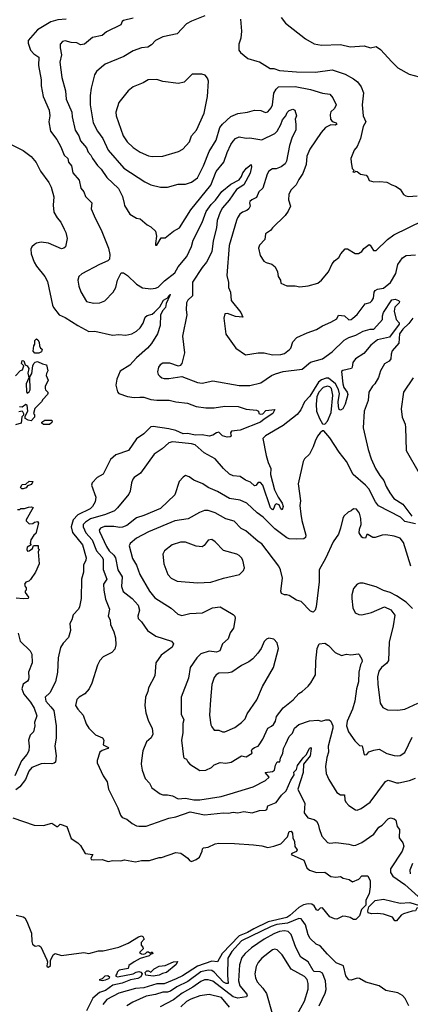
# Model space of a CAD drawing. Extents: x 1245515 to 1420776, y 606314 to 671314.
# Tile 177 of 256: x 1331415 to 1334691, y 649179 to 657441. Entities that reach past the tile are written whole.
import ezdxf

# ---------------------------------------------------------------- set-up
doc = ezdxf.new("R2010")
doc.units = 0

msp = doc.modelspace()

# ---------------------------------------------------------------- linework, layer by layer
at = {"layer": '0CON10XD'}
for points in [[(1332365.3, 657454.7), (1332284, 657435), (1332273.8, 657426.2), (1332262.6, 657397.4), (1332142, 657338), (1332105, 657308.9), (1332025, 657290), (1331957.1, 657235), (1331925, 657231.1), (1331895, 657246.9), (1331845, 657250), (1331795, 657264.3), (1331772.8, 657257.2), (1331754.3, 657235), (1331752.9, 657205), (1331765.5, 657145.5), (1331751.1, 657085), (1331768.2, 656955), (1331799.5, 656845), (1331805.5, 656775), (1331853.1, 656665), (1331855.6, 656625), (1331879.1, 656515), (1331909.6, 656465), (1331923.5, 656423.5), (1331974.4, 656365), (1331988.8, 656328.8), (1332012.2, 656305), (1332025.5, 656275), (1332067.1, 656217.1), (1332097.2, 656187.2), (1332145, 656117.5), (1332242.2, 656025), (1332276.1, 655956.1), (1332289.6, 655899.6), (1332295, 655881.2), (1332338.9, 655808.9), (1332395, 655774), (1332425, 655768.8), (1332485, 655720), (1332515, 655703.3), (1332552.5, 655665), (1332563.3, 655625), (1332552.3, 655562.3), (1332555, 655550), (1332565, 655547.5), (1332600, 655610), (1332635, 655610), (1332704.2, 655665.8), (1332756, 655695), (1332850, 655845), (1333019.1, 656050.9), (1333063.6, 656166.4), (1333128, 656245), (1333153.5, 656326.5), (1333185, 656392.9), (1333205, 656421.1), (1333225, 656442.7), (1333255, 656459.1), (1333315, 656446.9), (1333345, 656448.2), (1333445, 656431.8), (1333555, 656486.2), (1333573.8, 656505), (1333605, 656560.6), (1333618.5, 656601.5), (1333646.9, 656635), (1333657.3, 656662.7), (1333675, 656678.5), (1333705, 656689.5), (1333721.8, 656681.8), (1333736.4, 656635), (1333726, 656605), (1333732, 656565), (1333730, 656515), (1333701.1, 656455), (1333677.8, 656385), (1333651.1, 656255), (1333639.8, 656230.2), (1333608.8, 656205), (1333565, 656188.9), (1333535, 656190), (1333505, 656170.6), (1333490.4, 656145), (1333454.1, 656025.9), (1333419.5, 655995), (1333401.1, 655948.9), (1333360.5, 655929.5), (1333345.8, 655915), (1333341.4, 655905), (1333347.1, 655875), (1333335.4, 655855), (1333320.3, 655839.7), (1333284.2, 655825), (1333261.7, 655808.3), (1333240.7, 655779.3), (1333231.9, 655755), (1333171.2, 655545), (1333151.9, 655295), (1333166, 655235), (1333166.2, 655195), (1333184, 655155), (1333186.9, 655085), (1333268.9, 654985), (1333287.5, 654945), (1333225, 654950), (1333157.5, 654975), (1333135, 654973.3), (1333125.8, 654935), (1333142.4, 654802.4), (1333228.8, 654685), (1333308.3, 654628.3), (1333415, 654645.8), (1333465.7, 654645.7), (1333535, 654628), (1333605, 654631.4), (1333635, 654640), (1333677.1, 654672.9), (1333688.8, 654685), (1333705, 654736.7), (1333738.8, 654775), (1333825, 654814.3), (1333905, 654840), (1333955, 654871.4), (1334025, 654902.5), (1334075, 654931.2), (1334088.1, 654961.9), (1334137.5, 654955), (1334175, 654921.2), (1334195, 654923.8), (1334210, 654935), (1334245, 654966.2), (1334313.4, 655056.6), (1334353.3, 655066.7), (1334369.3, 655080.7), (1334382.2, 655105), (1334386.2, 655153.8), (1334395, 655169.2), (1334415, 655179.5), (1334465, 655187.1), (1334525, 655235.5), (1334569.2, 655310.9), (1334585, 655386.5), (1334625, 655443.5), (1334655, 655461.5), (1334735, 655466.9)], [(1332968, 657472), (1332855, 657428), (1332814.7, 657405.3), (1332735, 657320.8), (1332615, 657296.7), (1332553.8, 657265), (1332519.5, 657230.5), (1332489.5, 657210.5), (1332435, 657203.8), (1332365, 657180), (1332287.9, 657132.1), (1332132, 657068), (1332101.7, 657041.7), (1332060, 657005), (1332042.1, 656977.9), (1332013.5, 656866.5), (1332005.5, 656805), (1332006.2, 656725), (1332029.5, 656575), (1332067.5, 656505), (1332111.8, 656445), (1332156.8, 656346.8), (1332288.1, 656195), (1332465, 656079.2), (1332515, 656054), (1332595, 656035.7), (1332653.2, 656036.8), (1332745, 656060), (1332805, 656060), (1332855, 656076.7), (1332905, 656114.3), (1332957.1, 656215), (1333005, 656334), (1333061.2, 656428.8), (1333094.2, 656535), (1333115, 656563.8), (1333185, 656628.5), (1333245, 656652.5), (1333325.5, 656664.5), (1333385, 656682.9), (1333438.3, 656678.3), (1333475, 656663.3), (1333495, 656668), (1333525, 656700.8), (1333534.5, 656725), (1333545.8, 656825), (1333565, 656858), (1333585, 656877.1), (1333725, 656879.4), (1333855, 656855.9), (1333955, 656825.5), (1334015.8, 656815), (1334040.6, 656785), (1334067.8, 656725), (1334054.3, 656695), (1334025, 656667.1), (1334017.7, 656645), (1334022.5, 656605), (1334031.3, 656591.3), (1334045, 656584.7), (1334067.5, 656575), (1334073.8, 656565), (1334063.6, 656556.4), (1334025, 656557.5), (1333978.5, 656535), (1333942.5, 656495), (1333848.9, 656355), (1333823.5, 656295), (1333818.2, 656225), (1333790, 656150), (1333755, 656100), (1333733.3, 656055), (1333689.5, 656010.5), (1333672, 655975), (1333669.3, 655929.3), (1333686.1, 655876.1), (1333666, 655835), (1333642.5, 655797.5), (1333535, 655693.8), (1333518.7, 655671.3), (1333475.7, 655645), (1333471.2, 655595), (1333425, 655548.8), (1333417.5, 655525), (1333431.2, 655461.2), (1333463.3, 655415), (1333482.3, 655402.3), (1333529.5, 655389.5), (1333556.1, 655366.1), (1333576.7, 655325), (1333583.3, 655285), (1333602.5, 655255), (1333605, 655230), (1333655, 655208.8), (1333725, 655208.8), (1333765, 655198), (1333833.6, 655206.4), (1333915, 655231.2), (1333946.2, 655255), (1334004.4, 655325.6), (1334035, 655391.2), (1334055, 655416), (1334092, 655445), (1334108, 655475), (1334145, 655518.8), (1334165, 655518.8), (1334229.5, 655479.5), (1334255, 655479.2), (1334283.3, 655495), (1334300.3, 655519.7), (1334345, 655553.3), (1334355, 655550), (1334382.7, 655502.7), (1334405, 655504.3), (1334498.9, 655595), (1334553.1, 655635), (1334797.3, 655755)], [(1333607.9, 657457.9), (1333645, 657411.2), (1333811.3, 657281.3), (1333885, 657239.4), (1333946.4, 657226.4), (1334105, 657232.3), (1334187, 657213), (1334305, 657222.2), (1334355.8, 657204.2), (1334405, 657215.8), (1334439.5, 657189.5), (1334535.7, 657085.7), (1334585.9, 657035.9), (1334682.3, 656982.3), (1334765, 656961.2)], [(1331805, 657443.8), (1331735, 657440.7), (1331675, 657422.2), (1331563.6, 657355), (1331487.1, 657265), (1331484.4, 657245), (1331504.4, 657185), (1331533.8, 657153.8), (1331574, 657125), (1331573.1, 657055), (1331594.7, 656935), (1331595.3, 656885.3), (1331612.2, 656795), (1331660.7, 656680.7), (1331666.3, 656635), (1331657.7, 656585), (1331673.8, 656505), (1331724.8, 656434.8), (1331758.8, 656375), (1331787.5, 656305), (1331817.8, 656275), (1331824.7, 656244.7), (1331849.4, 656215), (1331859.4, 656155), (1331912.5, 656095), (1331927.2, 656027.2), (1331951.4, 655995), (1331966.8, 655956.8), (1332019.2, 655905), (1332014.2, 655855), (1332047.1, 655775), (1332098.7, 655678.7), (1332160, 655525), (1332171.7, 655471.7), (1332168.3, 655431.7), (1332155, 655416.7), (1332084.4, 655385.6), (1331935, 655307.5), (1331910, 655285), (1331901.4, 655255), (1331909.4, 655205), (1331926.3, 655156.3), (1331975, 655076), (1332035, 655061.1), (1332086.1, 655063.9), (1332129.4, 655080.6), (1332198.9, 655155), (1332221.9, 655195), (1332235.6, 655254.4), (1332265, 655316.7), (1332285, 655316.2), (1332318.8, 655295), (1332395, 655221.9), (1332445, 655191.1), (1332513.8, 655183.8), (1332555, 655187.5), (1332575, 655197.5), (1332629.2, 655250.8), (1332715, 655317.2), (1332743.7, 655366.3), (1332815.8, 655455), (1332855, 655536.7), (1332869, 655591), (1332945, 655738.8), (1332979.3, 655830.7), (1333020.3, 655889.7), (1333056, 655925), (1333111.3, 655998.7), (1333185, 656060.9), (1333255, 656097.5), (1333275, 656126), (1333284.8, 656155.2), (1333317.7, 656195), (1333355, 656226.9), (1333358.5, 656205), (1333348.3, 656151.7), (1333295, 656056.1), (1333234.4, 656015.6), (1333172.5, 655925), (1333115, 655861.9), (1333095, 655827.1), (1333069.5, 655755), (1333064.7, 655695), (1333036.8, 655585), (1333025.9, 655494.1), (1332981.5, 655405), (1332945, 655360.6), (1332865, 655237.1), (1332864.2, 655125), (1332825, 655086.7), (1332812.5, 655065), (1332810.8, 655005), (1332816.9, 654965), (1332781.1, 654785), (1332796, 654645), (1332773.9, 654556.1), (1332761.2, 654538.8), (1332745.9, 654534.1), (1332675, 654558.9), (1332615, 654559.2), (1332593.8, 654545), (1332578.8, 654525), (1332571.2, 654485), (1332576.2, 654465), (1332588.8, 654448.8), (1332605.8, 654435.8), (1332625, 654430.8), (1332665, 654430.6), (1332775, 654448), (1332905, 654395.7), (1332945, 654391.1), (1333035, 654410), (1333255, 654372.5), (1333345, 654370.8), (1333437.2, 654392.8), (1333525.7, 654455), (1333560.1, 654469.9), (1333625, 654488.2), (1333785, 654508.5), (1333855, 654565.8), (1333955, 654595.3), (1334035, 654653.5), (1334135, 654751.6), (1334175, 654774.8), (1334235, 654794.4), (1334295, 654828.4), (1334354.5, 654844.5), (1334385, 654844), (1334458.4, 654925), (1334456.8, 654955), (1334465.9, 654984.1), (1334535, 655090.8), (1334565, 655097), (1334592.3, 655085), (1334600, 655075), (1334598.2, 655065), (1334561.6, 655028.4), (1334554.4, 654994.4), (1334572.9, 654925), (1334598.3, 654898.3), (1334596.2, 654885), (1334515, 654776.4), (1334416.7, 654753.3), (1334359.5, 654710.5), (1334300.4, 654639.6), (1334230, 654595), (1334209.2, 654565), (1334203.6, 654526.4), (1334196.2, 654513.8), (1334125, 654496.2), (1334115, 654488), (1334124.5, 654384.5), (1334134.3, 654355), (1334162, 654315), (1334167.1, 654295), (1334144.5, 654215), (1334125, 654176), (1334105, 654163.3), (1334095, 654170), (1334087.1, 654195), (1334085.7, 654235.7), (1334097.8, 654302.2), (1334088.9, 654338.9), (1334064, 654385), (1334005, 654432.2), (1333984.1, 654434.1), (1333945, 654420.2), (1333921.2, 654398.8), (1333847.1, 654282.9), (1333803.5, 654235), (1333773.5, 654166.5), (1333742.6, 654127.4), (1333623.4, 654036.6), (1333475, 653950), (1333453.6, 653926.4), (1333481.8, 653785), (1333497.8, 653725), (1333519.7, 653675), (1333519.3, 653625), (1333553, 653495), (1333581.1, 653435), (1333615, 653385.3), (1333624.7, 653355), (1333615, 653328.5), (1333605, 653337.3), (1333590.3, 653370.3), (1333565, 653378.6), (1333555, 653368.6), (1333546.6, 653343.4), (1333535, 653328.8), (1333516.9, 653345), (1333455, 653534), (1333435, 653557.1), (1333415, 653556.2), (1333395, 653531.2), (1333385, 653530), (1333351.5, 653561.5), (1333307.5, 653577.5), (1333265, 653608.6), (1333205, 653614.2), (1333175, 653627.5), (1333124.5, 653674.5), (1333055, 653755.8), (1332962, 653805), (1332885, 653873.3), (1332855, 653882.5), (1332723.7, 653896.3), (1332695, 653897.3), (1332665, 653889.4), (1332609.5, 653840.5), (1332542.5, 653795), (1332427.1, 653635), (1332375, 653599.2), (1332364.3, 653585), (1332351.9, 653555), (1332341.1, 653485), (1332329.8, 653460.2), (1332236, 653344), (1332209.5, 653320.5), (1332135, 653289), (1332008.7, 653251.3), (1331965.4, 653225), (1331948, 653205), (1331948, 653185), (1331970.3, 653135), (1332022.7, 653075), (1332058.4, 652985), (1332103.8, 652935), (1332113.4, 652915), (1332116.1, 652826.1), (1332144.5, 652745), (1332116.9, 652705), (1332120.4, 652655), (1332135, 652578.8), (1332167.3, 652495), (1332156.4, 652435), (1332172.2, 652405), (1332175.6, 652365), (1332205.6, 652305), (1332218.1, 652255), (1332220, 652195), (1332211.4, 652158.6), (1332188.1, 652131.9), (1332115, 652093.3), (1332086.7, 652065), (1332066.2, 652025), (1332019.2, 651875), (1331996, 651825), (1331960, 651785), (1331914.2, 651755.8), (1331894.2, 651735.8), (1331884, 651685), (1331901.2, 651655), (1331947.5, 651605), (1331972.4, 651532.4), (1331994, 651495), (1332051.1, 651441.1), (1332110, 651415), (1332119.2, 651395), (1332114, 651355), (1332159.4, 651335), (1332154, 651325), (1332105, 651308.2), (1332086.2, 651295), (1332063.8, 651225), (1332063.9, 651203.9), (1332113.8, 651095), (1332148.8, 651045), (1332158.8, 650985), (1332237.8, 650827.8), (1332261.4, 650765), (1332275, 650747.5), (1332312.7, 650732.7), (1332356.7, 650696.7), (1332395, 650675.7), (1332415, 650672.5), (1332475, 650673.4), (1332665, 650741), (1332725, 650751), (1332843.4, 650793.4), (1332965, 650769.2), (1333125, 650785.4), (1333165, 650783.6), (1333205, 650792.5), (1333245, 650786.9), (1333295, 650796.7), (1333365, 650784.7), (1333425, 650805.5), (1333475, 650808.9), (1333486.2, 650815), (1333496.9, 650845), (1333566.6, 650873.4), (1333610.6, 650935), (1333650.6, 650969.4), (1333689.1, 651060.9), (1333716.2, 651105), (1333712.8, 651127.2), (1333735, 651149.1), (1333745, 651181.8), (1333792.5, 651247.5), (1333817.3, 651272.7), (1333845, 651326.8), (1333855, 651334.3), (1333860.4, 651325), (1333850, 651265), (1333793.6, 651195), (1333791.5, 651125), (1333747.7, 650985), (1333805.4, 650865), (1333801.9, 650785), (1333831.2, 650745), (1333885, 650731.1), (1333904.7, 650714.7), (1333919.3, 650689.3), (1333925, 650653.8), (1333948.7, 650588.7), (1333995, 650536), (1334015, 650530.8), (1334065, 650535.8), (1334175, 650522.5), (1334215, 650511.1), (1334235, 650513.5), (1334284.1, 650535.9), (1334385, 650606.5), (1334428.1, 650665), (1334455, 650683.6), (1334505, 650735.5), (1334525, 650742.9), (1334556.7, 650735), (1334568.8, 650725), (1334574.2, 650695), (1334581.7, 650671.7), (1334600, 650645), (1334597.1, 650575), (1334628, 650535), (1334635.8, 650505), (1334623.5, 650465), (1334525.4, 650315), (1334523.4, 650285), (1334545.3, 650255), (1334645, 650184), (1334785, 650058.9)], [(1333266, 657445), (1333275.8, 657345), (1333270, 657285), (1333253.3, 657235), (1333252.5, 657185), (1333267.5, 657165), (1333327.5, 657115), (1333402.5, 657092.5), (1333425.7, 657085.7), (1333515, 657030.8), (1333545, 657030), (1333595, 657013.2), (1333737.2, 657002.8), (1333895, 656999.8), (1334035, 657019.3), (1334145, 656983.8), (1334215, 656945.7), (1334248.6, 656918.6), (1334278.4, 656878.4), (1334298.1, 656828.1), (1334286.2, 656726.2), (1334294.7, 656634.7), (1334316.7, 656585), (1334295.9, 656544.1), (1334273.3, 656445), (1334243.9, 656376.1), (1334220, 656345), (1334203.3, 656305), (1334193.3, 656275), (1334193.6, 656246.4), (1334203, 656193), (1334220, 656175), (1334210, 656165), (1334225, 656160), (1334235, 656170), (1334245, 656167.5), (1334273.9, 656143.9), (1334320, 656135), (1334335, 656120), (1334345, 656092.5), (1334385, 656080), (1334435, 656084.2), (1334495, 656076.2), (1334535, 656053.8), (1334567.5, 656045), (1334605, 656020), (1334632.5, 655975), (1334653.4, 655963.4), (1334675, 655957.1), (1334748, 655962)], [(1332525, 656293.1), (1332615, 656294.3), (1332747.5, 656335), (1332784.3, 656355.7), (1332839.4, 656415), (1332855.3, 656465), (1332897.1, 656515), (1332961.2, 656655), (1332991.1, 656795), (1332998.8, 656925), (1332990.7, 656950.7), (1332970, 656975), (1332943, 656983), (1332860, 656985), (1332794.1, 656915.9), (1332745.8, 656904.2), (1332615, 656922.2), (1332565, 656939.1), (1332493.3, 656935), (1332450.3, 656909.7), (1332365, 656876), (1332325, 656843.8), (1332245.5, 656744.5), (1332220, 656665), (1332222.8, 656632.8), (1332281.8, 656465), (1332314.7, 656414.7), (1332365, 656368.6), (1332425, 656328.1), (1332495, 656298.6), (1332525, 656293.1)], [(1331315, 656406.7), (1331444.1, 656344.1), (1331511.7, 656291.7), (1331552.3, 656242.3), (1331589.5, 656169.5), (1331658.8, 656075), (1331678.8, 656035), (1331701.2, 655955), (1331695.9, 655884.1), (1331700, 655825), (1331727.7, 655777.7), (1331760.5, 655740.5), (1331787, 655683), (1331801.2, 655655), (1331813.3, 655605), (1331800, 655535), (1331785, 655523.3), (1331765, 655518.8), (1331655.9, 655565.9), (1331595, 655573.4), (1331555, 655565.3), (1331537.8, 655555), (1331517.3, 655535), (1331508.2, 655515), (1331511.6, 655475), (1331535, 655405.7), (1331555, 655372.5), (1331626.7, 655285), (1331647.5, 655245), (1331690, 655045), (1331699.1, 655025), (1331745.5, 654965), (1331795, 654943.2), (1331903.4, 654873.4), (1331993.8, 654825), (1332045, 654826.4), (1332194.4, 654794.4), (1332245, 654800), (1332305, 654793.5), (1332355, 654804.5), (1332395, 654827.3), (1332425.3, 654854.7), (1332449.5, 654895), (1332466, 654945), (1332485, 654959.4), (1332525, 654969.6), (1332545, 654985.3), (1332588.7, 655031.3), (1332622, 655088), (1332659.4, 655110.6), (1332665, 655127.1), (1332672.7, 655127.4), (1332676.9, 655136.9), (1332672.7, 655127.4), (1332641.9, 655058.1), (1332636.8, 655025), (1332615, 655000), (1332595, 654963.3), (1332593.3, 654875), (1332571.4, 654805), (1332520.7, 654725), (1332486, 654685), (1332395, 654602.8), (1332338.1, 654541.9), (1332258, 654492), (1332228.7, 654425), (1332222.2, 654375), (1332235, 654317.5), (1332245, 654303.8), (1332318.7, 654278.7), (1332375, 654270.9), (1332423.2, 654273.2)], [(1334710.8, 654935), (1334679.3, 654890.7), (1334628, 654845), (1334599.2, 654805), (1334593.1, 654726.9), (1334538.7, 654661.3), (1334529.4, 654635), (1334527.1, 654595), (1334513.7, 654576.3), (1334475, 654553.3), (1334441.9, 654495), (1334422.8, 654437.2), (1334394.1, 654385.9), (1334372.9, 654365), (1334343.4, 654316.6), (1334337.5, 654245), (1334304.4, 654155), (1334295.6, 654015), (1334336.1, 653835), (1334362.8, 653755), (1334400, 653675), (1334435, 653615.6), (1334467.7, 653575), (1334487.3, 653525), (1334518.3, 653471.7), (1334552.3, 653422.3), (1334628.9, 653375), (1334704.7, 653274.7)], [(1331575, 654642.5), (1331543, 654643), (1331528.3, 654658.3), (1331532.5, 654705), (1331541.7, 654718.3), (1331540.7, 654749.3), (1331555, 654762.5), (1331567.5, 654755), (1331576.7, 654735), (1331580, 654705), (1331590, 654685), (1331602.5, 654675), (1331597.5, 654655), (1331575, 654642.5)], [(1331378.3, 654451.7), (1331421.7, 654498.3), (1331438.3, 654501.7), (1331450, 654535), (1331430, 654555), (1331435, 654580), (1331448.3, 654578.3), (1331460, 654545), (1331476.4, 654536.4), (1331490, 654515), (1331482, 654475), (1331490, 654435), (1331468.8, 654385), (1331472.3, 654322.3), (1331478.3, 654308.3), (1331495, 654317.5), (1331503.3, 654335), (1331500, 654445), (1331517, 654473), (1331523.6, 654536.4), (1331533.9, 654556.1), (1331545, 654567.5), (1331565, 654572.5), (1331605, 654552.5), (1331640, 654545), (1331650, 654495), (1331638.3, 654471.7), (1331637.5, 654455), (1331652.5, 654415), (1331628.3, 654361.7), (1331627.5, 654345), (1331630, 654335), (1331650, 654315), (1331650, 654305), (1331647.5, 654295), (1331607.5, 654255), (1331597.5, 654235), (1331543, 654177), (1331530, 654135), (1331540, 654125), (1331540, 654105), (1331510, 654075), (1331485, 654080), (1331460, 654095), (1331460, 654115), (1331482.5, 654155), (1331477, 654207), (1331465, 654212.5), (1331435, 654190), (1331413.3, 654193.3)], [(1334715.7, 654435), (1334632.9, 654315), (1334614.2, 654175), (1334623.8, 654105), (1334647, 654047), (1334651.7, 654018.3), (1334656.2, 653825), (1334765.8, 653635.8)], [(1333975, 654048), (1333995, 654072.5), (1334027.7, 654145), (1334041.2, 654291.2), (1334028.4, 654345), (1334015, 654359.8), (1333995, 654367), (1333960.8, 654355), (1333922.2, 654315), (1333905.7, 654275), (1333900.7, 654215), (1333905, 654156.7), (1333929.5, 654095), (1333955, 654050), (1333975, 654048)], [(1332423.2, 654273.2), (1332455, 654273.3), (1332513.3, 654255), (1332565, 654246.9), (1332667.8, 654247.8), (1332725, 654233.3), (1332822.1, 654222.1), (1332895, 654194.4), (1332975, 654182.9), (1333045, 654184), (1333135, 654198.6), (1333245.9, 654195.9), (1333315, 654174), (1333400, 654165), (1333417.5, 654155), (1333420, 654135), (1333435, 654130), (1333455, 654134), (1333479.2, 654160.8), (1333555, 654170), (1333536.7, 654135), (1333465, 654090), (1333435, 654063.1), (1333264.6, 653995.4), (1333191.1, 653988.9), (1333182.9, 653975), (1333188, 653945), (1333180, 653940), (1333155, 653937.2), (1333115, 653949.7), (1333085, 653980), (1333065, 653975.5), (1333034.4, 653955), (1333005, 653946.7), (1332945, 653956.1), (1332885, 653954.8), (1332825, 653968.5), (1332784.7, 653965.3), (1332725, 653993.1), (1332665, 654006.7), (1332535, 654028), (1332515, 654024.7), (1332455.2, 653964.8), (1332395, 653924.6), (1332326.9, 653825), (1332221.3, 653788.7), (1332175, 653749.2), (1332115, 653627.1), (1332065, 653600), (1332021.9, 653555), (1332018.1, 653535), (1332054.4, 653435), (1332046.4, 653395), (1332026.4, 653355), (1332005, 653336.4), (1331901.8, 653285), (1331863.4, 653245), (1331845.2, 653185), (1331858.8, 653138.8), (1331941.6, 653035), (1331971.4, 652925), (1331968.6, 652905), (1331950, 652865), (1331949.4, 652805), (1331932.9, 652745), (1331930, 652585), (1331916.6, 652513.4), (1331906.5, 652493.5), (1331863.4, 652446.6), (1331852, 652405), (1331836, 652375), (1331841.2, 652315), (1331825, 652257.5), (1331780.4, 652209.6), (1331758, 652172), (1331737.9, 652085), (1331730.5, 651965), (1331714.6, 651885.4), (1331668.6, 651791.4), (1331627.5, 651755), (1331635, 651724), (1331675, 651675.7), (1331700.9, 651645), (1331720.5, 651515), (1331720.8, 651415), (1331709.6, 651345), (1331720.8, 651265), (1331715, 651212), (1331705, 651201.1), (1331684.5, 651195.5), (1331625, 651200.4), (1331595, 651196.8), (1331515.6, 651165), (1331490.9, 651135), (1331464.1, 651065), (1331416, 651004), (1331382.6, 650977.4)], [(1331407.5, 654152.5), (1331435, 654157.5), (1331447.5, 654135), (1331447.5, 654122.5), (1331432.9, 654107.1), (1331426.7, 654055), (1331379.2, 654040.8)], [(1331665, 654044), (1331615, 654044), (1331600, 654055), (1331600, 654065), (1331625, 654080), (1331681.7, 654081.7), (1331687.5, 654075), (1331685, 654060), (1331665, 654044)], [(1334735, 653210.6), (1334645, 653230), (1334607.4, 653267.4), (1334425, 653361.5), (1334399.4, 653395), (1334342.9, 653505), (1334315.6, 653535.6), (1334211.4, 653625), (1334155, 653733.6), (1334092.7, 653812.7), (1334015, 653932.9), (1333965, 653990), (1333955, 653990), (1333935, 653973.8), (1333912.5, 653945), (1333891.4, 653905), (1333877.3, 653857.3), (1333845, 653796.2), (1333804.4, 653755.6), (1333792, 653735), (1333751.2, 653545), (1333770, 653405), (1333765.5, 653365), (1333771.4, 653291.4), (1333779.7, 653239.7), (1333814.1, 653115.9), (1333811.2, 653095), (1333797.5, 653085), (1333735, 653081.9), (1333675, 653085.8), (1333655, 653092.9), (1333555, 653169.4), (1333456.2, 653266.2), (1333405, 653303.8), (1333319.2, 653385), (1333265, 653408.2), (1333175, 653423.2), (1333075, 653481.2), (1332994.6, 653514.6), (1332950, 653545), (1332875, 653576.2), (1332835, 653606.2), (1332804.1, 653615.9), (1332785, 653603.3), (1332751.2, 653565), (1332716.8, 653453.2), (1332595, 653338.8), (1332455, 653280), (1332395, 653262.1), (1332312, 653198), (1332276.8, 653183.2), (1332255, 653179.1), (1332205, 653189.3), (1332125, 653189.1), (1332091.1, 653175), (1332082.5, 653157.5), (1332083.8, 653145), (1332141.8, 653021.8), (1332164.8, 652984.8), (1332205, 652946.4), (1332218.2, 652925), (1332236.8, 652825), (1332272.8, 652765), (1332267.3, 652685), (1332283.5, 652643.5), (1332356.9, 652585), (1332408.1, 652528.1), (1332420, 652485), (1332405.7, 652435), (1332407.1, 652415), (1332435, 652388.1), (1332485.8, 652315), (1332557.4, 652267.4), (1332687.5, 652225), (1332703.3, 652205), (1332693.3, 652175), (1332602, 652108), (1332556, 652045), (1332549.2, 651935), (1332494.4, 651835.6), (1332489.2, 651805), (1332468.8, 651755), (1332464, 651685), (1332471.4, 651625), (1332494.4, 651554.4), (1332526.7, 651495), (1332532, 651445), (1332516, 651415), (1332478.3, 651381.7), (1332448.6, 651305), (1332435.8, 651225.8)], [(1331445, 653503.3), (1331433.6, 653503.6), (1331422, 653515), (1331435, 653540.6), (1331465.7, 653544.3), (1331495, 653570), (1331523.8, 653565), (1331515, 653541.4), (1331481.1, 653528.9), (1331468.5, 653511.5), (1331445, 653503.3)], [(1331395, 653330), (1331415, 653330), (1331425, 653340), (1331455, 653340), (1331488.3, 653351.7), (1331515, 653352.5), (1331527, 653347), (1331470, 653245), (1331470, 653235), (1331495, 653210), (1331525, 653212.5), (1331540, 653225), (1331565, 653230), (1331572.5, 653215), (1331550.7, 653129.3), (1331534.2, 653115.8), (1331507.5, 653075), (1331502.5, 653045), (1331510, 653035), (1331477.5, 653015), (1331473.3, 652995), (1331481.2, 652981.2), (1331495, 652983.3), (1331522.5, 653005), (1331531.7, 653028.3), (1331568.3, 653028.3), (1331570, 653005), (1331577.5, 652995), (1331570, 652975), (1331576.7, 652875), (1331546.1, 652803.9), (1331505, 652742.5), (1331490.7, 652729.3), (1331465, 652720), (1331453.8, 652705), (1331460, 652685), (1331470, 652675), (1331470, 652655), (1331460, 652645), (1331460, 652635), (1331488.8, 652595), (1331486.2, 652585), (1331445, 652580.8), (1331385, 652585.8)], [(1334696.4, 652855), (1334635, 653053.8), (1334605, 653090.8), (1334555, 653107.1), (1334485, 653117.1), (1334455, 653115.7), (1334395, 653096.2), (1334376.1, 653096.1), (1334335, 653120), (1334325, 653120), (1334315, 653090), (1334293, 653093), (1334285, 653100), (1334262.5, 653135), (1334263.3, 653165), (1334277.5, 653205), (1334276.7, 653255), (1334265, 653300), (1334240, 653335), (1334213, 653337), (1334195, 653320), (1334170.7, 653309.3), (1334134.2, 653275.8), (1334124, 653255), (1334106, 653175), (1334088.8, 653125), (1334045, 653060), (1333979.6, 652920.4), (1333926.9, 652825), (1333925.6, 652725), (1333900.8, 652515), (1333893.3, 652485), (1333875, 652468.8), (1333855, 652478.8), (1333775, 652558), (1333735, 652571.2), (1333675, 652610), (1333655, 652616), (1333635, 652613.8), (1333610, 652625), (1333606.2, 652645), (1333618.6, 652755), (1333601.4, 652825), (1333586.9, 652855), (1333445, 653044), (1333415, 653061.9), (1333311.3, 653151.3), (1333272.7, 653172.7), (1333212.4, 653232.4), (1333142.6, 653252.6), (1333055, 653303.8), (1332995, 653321.8), (1332965, 653321.5), (1332923.3, 653306.7), (1332827.6, 653252.4), (1332715, 653236.2), (1332495, 653144.6), (1332395, 653090.5), (1332340.8, 653045), (1332333.1, 653025), (1332359.8, 652919.8), (1332395.5, 652865), (1332423.5, 652785), (1332504.5, 652645), (1332548.9, 652588.9), (1332685, 652502), (1332741.7, 652451.7), (1332775, 652442.5), (1332842.7, 652457.3), (1332946.8, 652463.2), (1333033.1, 652506.9), (1333095, 652515.6), (1333205, 652450), (1333218.6, 652435), (1333222.9, 652415), (1333208.9, 652335), (1333180, 652295), (1333162, 652245), (1333115.6, 652204.4), (1333093.8, 652145), (1333065, 652134.4), (1333005, 652140.9), (1332935, 652119.4), (1332899.2, 652085), (1332844.6, 652005.4), (1332830, 651915), (1332768.1, 651755), (1332770, 651615), (1332790.9, 651565), (1332782.5, 651535), (1332784.2, 651455.8), (1332772.9, 651395), (1332788, 651255), (1332795, 651243.3), (1332815, 651236.7), (1332824.2, 651214.2), (1332841.2, 651195), (1332925, 651140.8), (1332976.4, 651143.6), (1333023.8, 651165), (1333045, 651189.2), (1333095, 651208.6), (1333142.4, 651202.4), (1333187.9, 651212.1), (1333275, 651263.8), (1333315, 651255.7), (1333364.2, 651285), (1333357.7, 651305), (1333365, 651318.7), (1333385, 651333.9), (1333415, 651344.4), (1333424.3, 651355), (1333454.2, 651405), (1333494.6, 651495.4), (1333527.9, 651512.1), (1333543, 651527), (1333558.9, 651555), (1333568.6, 651595), (1333625, 651665.8), (1333708, 651735), (1333755, 651786.7), (1333785, 651804), (1333835, 651848), (1333856.1, 651876.1), (1333894.4, 651945), (1333897.4, 652057.4), (1333908.6, 652165), (1333926.4, 652203.6), (1333975, 652210), (1334005, 652188.8), (1334060.9, 652130.9), (1334115, 652105.8), (1334155, 652115.8), (1334192.3, 652112.3), (1334255, 652120), (1334262.5, 652115), (1334284, 652075), (1334285.8, 652055.8), (1334272.7, 652027.3), (1334257.7, 651965), (1334257.1, 651885), (1334239.2, 651825), (1334226.5, 651723.5), (1334205, 651656), (1334161.2, 651555), (1334155.5, 651515), (1334172.7, 651465), (1334225, 651389.2), (1334265, 651350.8), (1334288.3, 651348.3), (1334305, 651271.2), (1334325, 651274.2), (1334343.3, 651296.7), (1334385, 651311.4), (1334428.7, 651318.7), (1334495, 651284.4), (1334555, 651265.8), (1334582.7, 651262.7), (1334605, 651268), (1334645, 651291.2), (1334705, 651421.2)], [(1332905, 652714.3), (1333017.6, 652722.4), (1333124.4, 652755.6), (1333257.5, 652785), (1333290.5, 652819.5), (1333298.8, 652841.2), (1333285.6, 652905), (1333275.6, 652925), (1333255.4, 652945.4), (1333235, 652955.6), (1333125, 652986.9), (1333055, 653060.8), (1333025, 653078.9), (1332995, 653072.5), (1332962.1, 653027.9), (1332945, 653017.1), (1332895, 653023.6), (1332805, 653057.5), (1332762.6, 653057.4), (1332694.5, 653035.5), (1332630, 652985), (1332616.2, 652955), (1332624.3, 652875), (1332657.5, 652785), (1332685, 652755.8), (1332735, 652730), (1332905, 652714.3)], [(1334710.2, 652500.2), (1334655, 652554), (1334575, 652606.2), (1334522.5, 652635), (1334465, 652652), (1334405, 652682), (1334295, 652712.5), (1334266.1, 652713.9), (1334246.1, 652703.9), (1334215, 652667.5), (1334200, 652615), (1334200, 652585), (1334208.8, 652505), (1334227.5, 652465), (1334259.5, 652449.5), (1334285, 652446), (1334365, 652467.5), (1334475, 652514), (1334528.2, 652488.2), (1334561.9, 652445), (1334546.7, 652355), (1334512.4, 652217.6), (1334508.2, 652065), (1334495, 652041.9), (1334448.9, 652005), (1334426.1, 651973.9), (1334415.7, 651925.7), (1334418.6, 651865), (1334438, 651705), (1334460.3, 651670.3), (1334498.8, 651648.8), (1334585, 651645.8), (1334645.5, 651654.5), (1334755, 651706.2)], [(1331402.3, 652292.3), (1331420, 652225), (1331503.3, 652145), (1331517, 652117), (1331520, 652045), (1331487.5, 651965), (1331492.5, 651925), (1331488.6, 651905), (1331479.6, 651890.4), (1331443.1, 651865), (1331433.1, 651825), (1331450.1, 651780.1), (1331504.4, 651715), (1331535.5, 651665), (1331559.2, 651600.8), (1331537.5, 651545), (1331541.2, 651515), (1331530, 651465), (1331502.4, 651437.6), (1331488, 651395), (1331493.3, 651345), (1331490, 651305), (1331474.4, 651275), (1331428.6, 651221.4), (1331374.1, 651095)], [(1333115, 651464.2), (1333135, 651464.3), (1333219.3, 651500.7), (1333276.3, 651543.7), (1333305.7, 651575), (1333322.2, 651617.8), (1333404.2, 651735), (1333451.9, 651845), (1333542.5, 652005), (1333584, 652165), (1333573, 652213), (1333545, 652243.3), (1333505, 652250), (1333485, 652242.5), (1333465, 652222.5), (1333438.8, 652165), (1333412, 652125), (1333370.9, 652079.1), (1333337.6, 652052.4), (1333275, 652021.4), (1333192.6, 651967.4), (1333165, 651959.1), (1333085, 651956.9), (1333063.8, 651945), (1333045, 651922.5), (1333025, 651862.5), (1333015.5, 651734.5), (1333006.6, 651606.6), (1333017.1, 651525), (1333025, 651506.7), (1333045, 651478.8), (1333085, 651478.1), (1333115, 651464.2)], [(1332435.8, 651225.8), (1332434.2, 651195), (1332442.5, 651145), (1332468, 651075), (1332503.8, 651035), (1332523.8, 650995), (1332593.3, 650945), (1332615, 650936), (1332655, 650936.9), (1332695, 650929.4), (1332745, 650902.5), (1332805, 650907.9), (1332874.6, 650894.6), (1332925, 650894.8), (1333105, 650923.6), (1333180.8, 650945), (1333373.8, 651005), (1333475, 651057.5), (1333506, 651085), (1333474, 651125), (1333535, 651133.3), (1333551.4, 651145), (1333560, 651185), (1333574.6, 651215), (1333595.6, 651215), (1333602.3, 651245), (1333621.8, 651285), (1333627.7, 651325), (1333646.2, 651365), (1333674.6, 651425), (1333701.9, 651455), (1333720, 651495), (1333755, 651526.9), (1333845, 651557.1), (1333915, 651562), (1333945, 651556), (1333982.7, 651567.3), (1334010, 651565), (1334024.4, 651555), (1334040.7, 651515), (1334041.6, 651495), (1334001.9, 651345), (1334003.9, 651293.9), (1333990.3, 651249.7), (1333980, 651175), (1333985.6, 651115), (1334006.8, 651066.8), (1334075, 650956.2), (1334105, 650937.1), (1334137.8, 650937.8), (1334141.5, 650895), (1334149.4, 650875), (1334175, 650848), (1334231.2, 650811.2), (1334245, 650808), (1334279.1, 650820.9), (1334355.3, 650874.7), (1334481.4, 651048.6), (1334505, 651058.5), (1334531.9, 651051.9), (1334575, 651037.9), (1334595, 651037.7), (1334685, 651056.4), (1334735, 651075.8)], [(1331357.5, 650745), (1331535, 650681.1), (1331615, 650680.5), (1331685, 650699.2), (1331725, 650670), (1331735, 650671.2), (1331755, 650691.2), (1331809.7, 650669.7), (1331845, 650570), (1331902.5, 650535), (1331925, 650512.5), (1331962.5, 650445), (1332028.8, 650435), (1332010.8, 650405), (1332014.3, 650394.3), (1332035, 650390), (1332105, 650393.8), (1332157, 650377), (1332195, 650386), (1332264.3, 650384.3), (1332295, 650390), (1332385, 650376), (1332435, 650386), (1332503.6, 650386.4), (1332585, 650410), (1332605, 650410), (1332725, 650452.5), (1332765, 650447.5), (1332825, 650406.7), (1332838.8, 650385), (1332855, 650378.6), (1332895, 650393.5), (1332924, 650415), (1332946.4, 650463.6), (1332947.5, 650485), (1332955, 650492.5), (1332995, 650498.8), (1333055, 650526.2), (1333085, 650531.2), (1333215, 650529.2), (1333375, 650516.9), (1333445, 650509.5), (1333495, 650495.5), (1333546.2, 650505), (1333603.9, 650526.1), (1333659.5, 650585), (1333675, 650627.8), (1333691.7, 650631.7), (1333702.5, 650615), (1333704.2, 650575), (1333718.1, 650545), (1333722.6, 650502.6), (1333740.8, 650475), (1333735, 650460.8), (1333697.5, 650445), (1333692.5, 650435), (1333798.3, 650388.3), (1333821.5, 650325), (1333845, 650303.5), (1333905, 650286.1), (1333975, 650287.1), (1334025, 650250.4), (1334065, 650244.7), (1334105, 650250.8), (1334127.7, 650237.7), (1334177.5, 650225), (1334205, 650206.2), (1334260, 650230), (1334285, 650256.2), (1334335, 650256.2), (1334354.7, 650214.7), (1334355.3, 650165), (1334345.9, 650105), (1334316.6, 650053.4), (1334317.6, 650012.4), (1334280.9, 649975), (1334265, 649922.5), (1334235, 649890), (1334215, 649890), (1334187.7, 649907.7), (1334150, 649915), (1334125, 649918.8), (1334075, 649894), (1334055, 649896.2), (1334015, 649914.2), (1333955, 649988.5), (1333936, 649985), (1333915, 649965.8), (1333905, 649971.4), (1333884.6, 650005), (1333865, 650019.1), (1333835, 650023.4), (1333795, 650015.2), (1333755, 649991.9), (1333681.6, 649925), (1333655, 649908.4), (1333499.4, 649870.6), (1333377.1, 649812.9), (1333325, 649781), (1333255, 649754.6), (1333114, 649606), (1333075, 649534.4), (1333025, 649542), (1332905, 649498.8), (1332779.3, 649419.3), (1332727.7, 649392.3), (1332625, 649352.3), (1332565, 649352.2), (1332455, 649316.3), (1332385, 649311), (1332245, 649272.5), (1332145, 649220), (1332113.3, 649176.7)], [(1334709.1, 650360.9), (1334688.1, 650305), (1334690.9, 650275)], [(1334560.6, 649880.6), (1334541.2, 649911.2), (1334464.8, 649934.8), (1334415, 649941.9), (1334365, 649937), (1334336.4, 649946.4), (1334333.5, 649963.5), (1334342.8, 649997.2), (1334395, 650048.8), (1334465, 650061.1), (1334607, 650027), (1334687, 650033), (1334769.1, 650009.1), (1334806.2, 650005), (1334805, 649992.9), (1334745, 649987.1), (1334735, 649964), (1334705, 649960.8), (1334632.3, 649937.7), (1334615, 649926.7), (1334575, 649880.8), (1334560.6, 649880.6)], [(1331385, 649926), (1331445, 649913.3), (1331456.7, 649905), (1331473.3, 649875), (1331513.3, 649775), (1331516.4, 649706.4), (1331523.3, 649685), (1331545, 649667.5), (1331575, 649672.5), (1331590.7, 649660.7), (1331642.4, 649552.4), (1331646.9, 649535), (1331642.6, 649502.6), (1331645, 649494), (1331655, 649490), (1331672, 649505), (1331673.4, 649546.6), (1331695, 649593.3), (1331713.3, 649605), (1331765, 649588.9), (1331953.8, 649613.8), (1331995, 649605.8), (1332075, 649627.5), (1332115, 649627.5), (1332245, 649657.5), (1332325, 649691.2), (1332410, 649745), (1332435, 649752.5), (1332448.3, 649748.3), (1332460, 649725), (1332433, 649697), (1332432.5, 649675), (1332448.3, 649658.3), (1332450, 649645), (1332420, 649615), (1332435, 649602.5), (1332455, 649600), (1332470, 649605), (1332485, 649620), (1332495, 649620), (1332505, 649610), (1332515, 649610), (1332525, 649620), (1332530, 649605), (1332511.7, 649598.3), (1332500, 649585), (1332425, 649562.5), (1332373.9, 649536.1), (1332330, 649505), (1332325, 649480), (1332250, 649465), (1332231.7, 649448.3), (1332230, 649435), (1332220, 649425), (1332220, 649415), (1332235, 649408.8), (1332367.5, 649435), (1332390.3, 649449.7), (1332415, 649453.3), (1332430, 649450), (1332441.8, 649435), (1332429.7, 649410.2), (1332404.6, 649395.4), (1332345, 649385.5), (1332274.6, 649355.4), (1332195, 649340.6), (1332133.8, 649295), (1332083.1, 649276.9), (1332029.3, 649230.7), (1331975, 649123.8)], [(1334677.1, 649165), (1334647, 649227), (1334625, 649252.7), (1334585, 649276.1), (1334486.2, 649295), (1334430, 649335), (1334317.5, 649365), (1334265, 649396.2), (1334245, 649398.8), (1334195, 649381.2), (1334175, 649383.8), (1334148.9, 649418.9), (1334130.8, 649500.8), (1334068.3, 649528.3), (1333995, 649600), (1333935, 649670), (1333902.5, 649682.5), (1333850.8, 649730.7), (1333833, 649763), (1333810.4, 649845), (1333785, 649885.6), (1333774, 649895), (1333755, 649898.2), (1333659.4, 649860.6), (1333572.3, 649847.7), (1333525, 649833.3), (1333275, 649710.7), (1333195, 649620.9), (1333159.3, 649565), (1333157, 649425), (1333164.2, 649355), (1333145, 649353.8), (1333123, 649365), (1333045, 649449.1), (1333025, 649463.5), (1332995, 649466.7), (1332935, 649451.6), (1332825, 649371.9), (1332733.9, 649326.1), (1332680.1, 649289.9), (1332655, 649282.3), (1332615, 649281.3), (1332555, 649260.7), (1332475, 649246.5), (1332363.7, 649196.3), (1332314, 649165)], [(1333927.5, 649165), (1333977.8, 649272.2), (1333984.3, 649304.3), (1333980.8, 649375), (1333955, 649440.5), (1333935, 649452.7), (1333885.3, 649455.3), (1333875, 649461.8), (1333834.5, 649535), (1333773.8, 649573.8), (1333730, 649655), (1333690.9, 649765), (1333665, 649789.1), (1333635, 649794.7), (1333595, 649789.2), (1333545, 649770.8), (1333465, 649725.7), (1333357.7, 649652.3), (1333305.4, 649605), (1333278.8, 649571.2), (1333259.3, 649510.7), (1333249, 649375), (1333261.6, 649335), (1333320.4, 649265), (1333323.6, 649255), (1333317.5, 649242.5), (1333245, 649231.8), (1333205, 649243.2), (1333035, 649373.2), (1332995, 649385.7), (1332965, 649383.4), (1332935, 649371.4), (1332867.2, 649322.8), (1332778, 649272), (1332705, 649217.3), (1332592.7, 649157.3)], [(1333741.8, 649095), (1333803.8, 649206.2), (1333832.9, 649305), (1333835.2, 649355), (1333825, 649386.5), (1333803.4, 649413.4), (1333692.7, 649475), (1333615, 649593.1), (1333575.4, 649635.4), (1333555, 649640.6), (1333535, 649636.7), (1333445.6, 649565), (1333415, 649529.4), (1333396.9, 649495), (1333387.3, 649435), (1333392.3, 649402.3), (1333407.4, 649367.4), (1333454.4, 649315), (1333485, 649268.8), (1333532.6, 649102.6)], [(1332535, 649414.6), (1332472.9, 649425), (1332468.2, 649445), (1332480.5, 649459.5), (1332495, 649458.8), (1332515, 649447.5), (1332542.5, 649477.5), (1332585, 649499.1), (1332635.8, 649504.2), (1332705, 649536.1), (1332738, 649538), (1332726.2, 649513.8), (1332646, 649445), (1332612.2, 649437.8), (1332585, 649424), (1332535, 649414.6)], [(1332105, 649380), (1332135, 649383.8), (1332162.5, 649395), (1332170, 649405), (1332155, 649417.5), (1332130, 649415), (1332107, 649393), (1332080, 649385), (1332105, 649380)], [(1333173.3, 649155), (1333106.7, 649235), (1333005, 649261.8), (1332925, 649251.1), (1332849, 649221), (1332815, 649202.4), (1332765, 649157.4)]]:
    msp.add_lwpolyline(points, dxfattribs=at)

doc.saveas('drawing.dxf')
